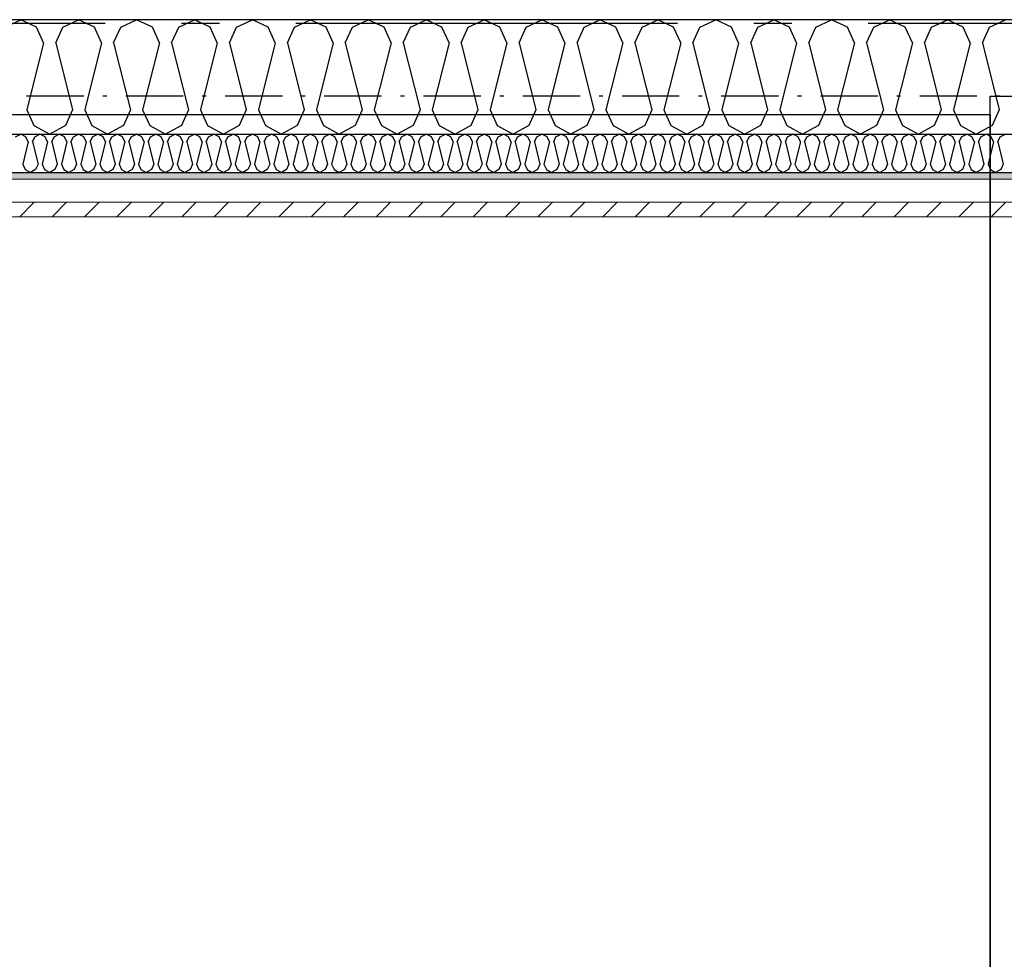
# Model space of a CAD drawing. Header units: millimetres. Extents: x -117798 to 93698, y -182207 to 252400.
# Tile 74 of 222: x -70872 to -69582, y -27042 to -25812. Entities that reach past the tile are written whole.
import ezdxf
from ezdxf.enums import TextEntityAlignment as Align

# ---------------------------------------------------------------- set-up
doc = ezdxf.new("R2010")
doc.units = ezdxf.units.MM
doc.header["$LTSCALE"] = 0.5
doc.header["$MEASUREMENT"] = 0
for name, pattern in [('Akselinje', [1500, 1000, -200, 100, -200]), ('Over snittplan', [260, 150, -50, 10, -50]), ('PLINE', [0])]:
    doc.linetypes.add(name, pattern=pattern)
for name, color, linetype in [('223- Bjelker', 7, 'Continuous'), ('232- Ikke-bærende yttervegger', 7, 'Continuous'), ('232- Ikke-bærende yttervegger (Skravur)', 7, 'Continuous'), ('235- Utvendig kledning og overflate (Skravur)(Nye konstruksjoner)', 7, 'Continuous'), ('256- Faste himlinger og overflatebehandling(Nye konstruksjoner)', 7, 'Continuous'), ('261- Primærkonstruksjon (tak)', 7, 'Continuous'), ('262- Taktekking(Nye konstruksjoner)', 7, 'Continuous'), ('82-- Modullinjer', 7, 'Continuous')]:
    doc.layers.add(name, color=color, linetype=linetype)
doc.layers.add('235- Utvendig kledning og overflate(Nye konstruksjoner)', color=7, linetype='Continuous', lineweight=0)
doc.styles.add('GENERATED_STYLE_4', font='arial.ttf')

# ---------------------------------------------------------------- blocks, each defined once
blk = doc.blocks.new('*X446')
at = {"layer": '232- Ikke-bærende yttervegger (Skravur)', "linetype": 'PLINE'}
for p, q in [((-70891.7, -25821.7), (-70871, -25811.9)), ((-70850.2, -25821.7), (-70871, -25811.9)), ((-70841, -25842.1), (-70850.2, -25821.7)), ((-70825.1, -25842.1), (-70815.8, -25821.7)), ((-70815.8, -25821.7), (-70795.1, -25811.9)), ((-70774.4, -25821.7), (-70795.1, -25811.9)), ((-70765.1, -25842.1), (-70774.4, -25821.7)), ((-70749.2, -25842.1), (-70739.9, -25821.7)), ((-70739.9, -25821.7), (-70719.2, -25811.9)), ((-70698.5, -25821.7), (-70719.2, -25811.9)), ((-70689.2, -25842.1), (-70698.5, -25821.7)), ((-70673.3, -25842.1), (-70664, -25821.7)), ((-70664, -25821.7), (-70643.3, -25811.9)), ((-70622.6, -25821.7), (-70643.3, -25811.9)), ((-70613.4, -25842.1), (-70622.6, -25821.7)), ((-70597.4, -25842.1), (-70588.2, -25821.7)), ((-70588.2, -25821.7), (-70567.4, -25811.9)), ((-70546.7, -25821.7), (-70567.4, -25811.9)), ((-70537.5, -25842.1), (-70546.7, -25821.7)), ((-70521.5, -25842.1), (-70512.3, -25821.7)), ((-70512.3, -25821.7), (-70491.6, -25811.9)), ((-70470.8, -25821.7), (-70491.6, -25811.9)), ((-70461.6, -25842.1), (-70470.8, -25821.7)), ((-70445.7, -25842.1), (-70436.4, -25821.7)), ((-70436.4, -25821.7), (-70415.7, -25811.9)), ((-70395, -25821.7), (-70415.7, -25811.9)), ((-70385.7, -25842.1), (-70395, -25821.7)), ((-70369.8, -25842.1), (-70360.5, -25821.7)), ((-70360.5, -25821.7), (-70339.8, -25811.9)), ((-70319.1, -25821.7), (-70339.8, -25811.9)), ((-70309.8, -25842.1), (-70319.1, -25821.7)), ((-70293.9, -25842.1), (-70284.7, -25821.7)), ((-70284.7, -25821.7), (-70263.9, -25811.9)), ((-70243.2, -25821.7), (-70263.9, -25811.9)), ((-70234, -25842.1), (-70243.2, -25821.7)), ((-70218, -25842.1), (-70208.8, -25821.7)), ((-70208.8, -25821.7), (-70188.1, -25811.9)), ((-70167.3, -25821.7), (-70188.1, -25811.9)), ((-70158.1, -25842.1), (-70167.3, -25821.7)), ((-70142.1, -25842.1), (-70132.9, -25821.7)), ((-70132.9, -25821.7), (-70112.2, -25811.9)), ((-70091.5, -25821.7), (-70112.2, -25811.9)), ((-70082.2, -25842.1), (-70091.5, -25821.7)), ((-70066.3, -25842.1), (-70057, -25821.7)), ((-70057, -25821.7), (-70036.3, -25811.9)), ((-70015.6, -25821.7), (-70036.3, -25811.9)), ((-70006.3, -25842.1), (-70015.6, -25821.7)), ((-69990.4, -25842.1), (-69981.1, -25821.7)), ((-69981.1, -25821.7), (-69960.4, -25811.9)), ((-69939.7, -25821.7), (-69960.4, -25811.9)), ((-69930.4, -25842.1), (-69939.7, -25821.7)), ((-69914.5, -25842.1), (-69905.3, -25821.7)), ((-69905.3, -25821.7), (-69884.5, -25811.9)), ((-69863.8, -25821.7), (-69884.5, -25811.9)), ((-69854.6, -25842.1), (-69863.8, -25821.7)), ((-69838.6, -25842.1), (-69829.4, -25821.7)), ((-69829.4, -25821.7), (-69808.7, -25811.9)), ((-69787.9, -25821.7), (-69808.7, -25811.9)), ((-69778.7, -25842.1), (-69787.9, -25821.7)), ((-69762.7, -25842.1), (-69753.5, -25821.7)), ((-69753.5, -25821.7), (-69732.8, -25811.9)), ((-69712.1, -25821.7), (-69732.8, -25811.9)), ((-69702.8, -25842.1), (-69712.1, -25821.7)), ((-69686.9, -25842.1), (-69677.6, -25821.7)), ((-69677.6, -25821.7), (-69656.9, -25811.9)), ((-69636.2, -25821.7), (-69656.9, -25811.9)), ((-69626.9, -25842.1), (-69636.2, -25821.7)), ((-69611, -25842.1), (-69601.7, -25821.7)), ((-69601.7, -25821.7), (-69581, -25811.9)), ((-70841, -25842.1), (-70863, -25930)), ((-70825.1, -25842.1), (-70803.1, -25930)), ((-70765.1, -25842.1), (-70787.1, -25930)), ((-70749.2, -25842.1), (-70727.2, -25930)), ((-70689.2, -25842.1), (-70711.2, -25930)), ((-70673.3, -25842.1), (-70651.3, -25930)), ((-70613.4, -25842.1), (-70635.4, -25930)), ((-70597.4, -25842.1), (-70575.4, -25930)), ((-70537.5, -25842.1), (-70559.5, -25930)), ((-70521.5, -25842.1), (-70499.5, -25930)), ((-70461.6, -25842.1), (-70483.6, -25930)), ((-70445.7, -25842.1), (-70423.7, -25930)), ((-70385.7, -25842.1), (-70407.7, -25930)), ((-70369.8, -25842.1), (-70347.8, -25930)), ((-70309.8, -25842.1), (-70331.8, -25930)), ((-70293.9, -25842.1), (-70271.9, -25930)), ((-70234, -25842.1), (-70256, -25930)), ((-70218, -25842.1), (-70196, -25930)), ((-70158.1, -25842.1), (-70180.1, -25930)), ((-70142.1, -25842.1), (-70120.1, -25930)), ((-70082.2, -25842.1), (-70104.2, -25930)), ((-70066.3, -25842.1), (-70044.3, -25930)), ((-70006.3, -25842.1), (-70028.3, -25930)), ((-69990.4, -25842.1), (-69968.4, -25930)), ((-69930.4, -25842.1), (-69952.4, -25930)), ((-69914.5, -25842.1), (-69892.5, -25930)), ((-69854.6, -25842.1), (-69876.6, -25930)), ((-69838.6, -25842.1), (-69816.6, -25930)), ((-69778.7, -25842.1), (-69800.7, -25930)), ((-69762.7, -25842.1), (-69740.8, -25930)), ((-69702.8, -25842.1), (-69724.8, -25930)), ((-69686.9, -25842.1), (-69664.9, -25930)), ((-69626.9, -25842.1), (-69648.9, -25930)), ((-69611, -25842.1), (-69589, -25930)), ((-70863, -25930), (-70853.7, -25950.4)), ((-70803.1, -25930), (-70812.3, -25950.4)), ((-70787.1, -25930), (-70777.9, -25950.4)), ((-70727.2, -25930), (-70736.4, -25950.4)), ((-70711.2, -25930), (-70702, -25950.4)), ((-70651.3, -25930), (-70660.5, -25950.4)), ((-70635.4, -25930), (-70626.1, -25950.4)), ((-70575.4, -25930), (-70584.7, -25950.4)), ((-70559.5, -25930), (-70550.2, -25950.4)), ((-70499.5, -25930), (-70508.8, -25950.4)), ((-70483.6, -25930), (-70474.4, -25950.4)), ((-70423.7, -25930), (-70432.9, -25950.4)), ((-70407.7, -25930), (-70398.5, -25950.4)), ((-70347.8, -25930), (-70357, -25950.4)), ((-70331.8, -25930), (-70322.6, -25950.4)), ((-70271.9, -25930), (-70281.1, -25950.4)), ((-70256, -25930), (-70246.7, -25950.4)), ((-70196, -25930), (-70205.3, -25950.4)), ((-70180.1, -25930), (-70170.8, -25950.4)), ((-70120.1, -25930), (-70129.4, -25950.4)), ((-70104.2, -25930), (-70095, -25950.4)), ((-70044.3, -25930), (-70053.5, -25950.4)), ((-70028.3, -25930), (-70019.1, -25950.4)), ((-69968.4, -25930), (-69977.6, -25950.4)), ((-69952.4, -25930), (-69943.2, -25950.4)), ((-69892.5, -25930), (-69901.8, -25950.4)), ((-69876.6, -25930), (-69867.3, -25950.4)), ((-69816.6, -25930), (-69825.9, -25950.4)), ((-69800.7, -25930), (-69791.4, -25950.4)), ((-69740.8, -25930), (-69750, -25950.4)), ((-69724.8, -25930), (-69715.6, -25950.4)), ((-69664.9, -25930), (-69674.1, -25950.4)), ((-69648.9, -25930), (-69639.7, -25950.4)), ((-69589, -25930), (-69598.2, -25950.4)), ((-70853.7, -25950.4), (-70833, -25961.9)), ((-70812.3, -25950.4), (-70833, -25961.9)), ((-70777.9, -25950.4), (-70757.1, -25961.9)), ((-70736.4, -25950.4), (-70757.1, -25961.9)), ((-70702, -25950.4), (-70681.3, -25961.9)), ((-70660.5, -25950.4), (-70681.3, -25961.9)), ((-70626.1, -25950.4), (-70605.4, -25961.9)), ((-70584.7, -25950.4), (-70605.4, -25961.9)), ((-70550.2, -25950.4), (-70529.5, -25961.9)), ((-70508.8, -25950.4), (-70529.5, -25961.9)), ((-70474.4, -25950.4), (-70453.6, -25961.9)), ((-70432.9, -25950.4), (-70453.6, -25961.9)), ((-70398.5, -25950.4), (-70377.8, -25961.9)), ((-70357, -25950.4), (-70377.8, -25961.9)), ((-70322.6, -25950.4), (-70301.9, -25961.9)), ((-70281.1, -25950.4), (-70301.9, -25961.9)), ((-70246.7, -25950.4), (-70226, -25961.9)), ((-70205.3, -25950.4), (-70226, -25961.9)), ((-70170.8, -25950.4), (-70150.1, -25961.9)), ((-70129.4, -25950.4), (-70150.1, -25961.9)), ((-70095, -25950.4), (-70074.2, -25961.9)), ((-70053.5, -25950.4), (-70074.2, -25961.9)), ((-70019.1, -25950.4), (-69998.4, -25961.9)), ((-69977.6, -25950.4), (-69998.4, -25961.9)), ((-69943.2, -25950.4), (-69922.5, -25961.9)), ((-69901.8, -25950.4), (-69922.5, -25961.9)), ((-69867.3, -25950.4), (-69846.6, -25961.9)), ((-69825.9, -25950.4), (-69846.6, -25961.9)), ((-69791.4, -25950.4), (-69770.7, -25961.9)), ((-69750, -25950.4), (-69770.7, -25961.9)), ((-69715.6, -25950.4), (-69694.8, -25961.9)), ((-69674.1, -25950.4), (-69694.8, -25961.9)), ((-69639.7, -25950.4), (-69619, -25961.9)), ((-69598.2, -25950.4), (-69619, -25961.9))]:
    blk.add_line(p, q, dxfattribs=at)
blk = doc.blocks.new('*X450')
at = {"layer": '235- Utvendig kledning og overflate (Skravur)(Nye konstruksjoner)', "linetype": 'PLINE'}
for p, q in [((-70877.9, -25965.2), (-70871, -25961.9)), ((-70864.1, -25965.2), (-70871, -25961.9)), ((-70861, -25972), (-70864.1, -25965.2)), ((-70855.7, -25972), (-70852.6, -25965.2)), ((-70852.6, -25965.2), (-70845.7, -25961.9)), ((-70838.8, -25965.2), (-70845.7, -25961.9)), ((-70835.7, -25972), (-70838.8, -25965.2)), ((-70830.4, -25972), (-70827.3, -25965.2)), ((-70827.3, -25965.2), (-70820.4, -25961.9)), ((-70813.5, -25965.2), (-70820.4, -25961.9)), ((-70810.4, -25972), (-70813.5, -25965.2)), ((-70805.1, -25972), (-70802, -25965.2)), ((-70802, -25965.2), (-70795.1, -25961.9)), ((-70788.2, -25965.2), (-70795.1, -25961.9)), ((-70785.1, -25972), (-70788.2, -25965.2)), ((-70779.8, -25972), (-70776.7, -25965.2)), ((-70776.7, -25965.2), (-70769.8, -25961.9)), ((-70762.9, -25965.2), (-70769.8, -25961.9)), ((-70759.8, -25972), (-70762.9, -25965.2)), ((-70754.5, -25972), (-70751.4, -25965.2)), ((-70751.4, -25965.2), (-70744.5, -25961.9)), ((-70737.6, -25965.2), (-70744.5, -25961.9)), ((-70734.5, -25972), (-70737.6, -25965.2)), ((-70729.2, -25972), (-70726.1, -25965.2)), ((-70726.1, -25965.2), (-70719.2, -25961.9)), ((-70712.3, -25965.2), (-70719.2, -25961.9)), ((-70709.2, -25972), (-70712.3, -25965.2)), ((-70703.9, -25972), (-70700.8, -25965.2)), ((-70700.8, -25965.2), (-70693.9, -25961.9)), ((-70687, -25965.2), (-70693.9, -25961.9)), ((-70683.9, -25972), (-70687, -25965.2)), ((-70678.6, -25972), (-70675.5, -25965.2)), ((-70675.5, -25965.2), (-70668.6, -25961.9)), ((-70661.7, -25965.2), (-70668.6, -25961.9)), ((-70658.6, -25972), (-70661.7, -25965.2)), ((-70653.3, -25972), (-70650.2, -25965.2)), ((-70650.2, -25965.2), (-70643.3, -25961.9)), ((-70636.4, -25965.2), (-70643.3, -25961.9)), ((-70633.3, -25972), (-70636.4, -25965.2)), ((-70628, -25972), (-70624.9, -25965.2)), ((-70624.9, -25965.2), (-70618, -25961.9)), ((-70611.1, -25965.2), (-70618, -25961.9)), ((-70608, -25972), (-70611.1, -25965.2)), ((-70602.7, -25972), (-70599.6, -25965.2)), ((-70599.6, -25965.2), (-70592.7, -25961.9)), ((-70585.8, -25965.2), (-70592.7, -25961.9)), ((-70582.8, -25972), (-70585.8, -25965.2)), ((-70577.4, -25972), (-70574.4, -25965.2)), ((-70574.4, -25965.2), (-70567.4, -25961.9)), ((-70560.5, -25965.2), (-70567.4, -25961.9)), ((-70557.5, -25972), (-70560.5, -25965.2)), ((-70552.1, -25972), (-70549.1, -25965.2)), ((-70549.1, -25965.2), (-70542.2, -25961.9)), ((-70535.2, -25965.2), (-70542.2, -25961.9)), ((-70532.2, -25972), (-70535.2, -25965.2)), ((-70526.9, -25972), (-70523.8, -25965.2)), ((-70523.8, -25965.2), (-70516.9, -25961.9)), ((-70510, -25965.2), (-70516.9, -25961.9)), ((-70506.9, -25972), (-70510, -25965.2)), ((-70501.6, -25972), (-70498.5, -25965.2)), ((-70498.5, -25965.2), (-70491.6, -25961.9)), ((-70484.7, -25965.2), (-70491.6, -25961.9)), ((-70481.6, -25972), (-70484.7, -25965.2)), ((-70476.3, -25972), (-70473.2, -25965.2)), ((-70473.2, -25965.2), (-70466.3, -25961.9)), ((-70459.4, -25965.2), (-70466.3, -25961.9)), ((-70456.3, -25972), (-70459.4, -25965.2)), ((-70451, -25972), (-70447.9, -25965.2)), ((-70447.9, -25965.2), (-70441, -25961.9)), ((-70434.1, -25965.2), (-70441, -25961.9)), ((-70431, -25972), (-70434.1, -25965.2)), ((-70425.7, -25972), (-70422.6, -25965.2)), ((-70422.6, -25965.2), (-70415.7, -25961.9)), ((-70408.8, -25965.2), (-70415.7, -25961.9)), ((-70405.7, -25972), (-70408.8, -25965.2)), ((-70400.4, -25972), (-70397.3, -25965.2)), ((-70397.3, -25965.2), (-70390.4, -25961.9)), ((-70383.5, -25965.2), (-70390.4, -25961.9)), ((-70380.4, -25972), (-70383.5, -25965.2)), ((-70375.1, -25972), (-70372, -25965.2)), ((-70372, -25965.2), (-70365.1, -25961.9)), ((-70358.2, -25965.2), (-70365.1, -25961.9)), ((-70355.1, -25972), (-70358.2, -25965.2)), ((-70349.8, -25972), (-70346.7, -25965.2)), ((-70346.7, -25965.2), (-70339.8, -25961.9)), ((-70332.9, -25965.2), (-70339.8, -25961.9)), ((-70329.8, -25972), (-70332.9, -25965.2)), ((-70324.5, -25972), (-70321.4, -25965.2)), ((-70321.4, -25965.2), (-70314.5, -25961.9)), ((-70307.6, -25965.2), (-70314.5, -25961.9)), ((-70304.5, -25972), (-70307.6, -25965.2)), ((-70299.2, -25972), (-70296.1, -25965.2)), ((-70296.1, -25965.2), (-70289.2, -25961.9)), ((-70282.3, -25965.2), (-70289.2, -25961.9)), ((-70279.2, -25972), (-70282.3, -25965.2)), ((-70273.9, -25972), (-70270.8, -25965.2)), ((-70270.8, -25965.2), (-70263.9, -25961.9)), ((-70257, -25965.2), (-70263.9, -25961.9)), ((-70253.9, -25972), (-70257, -25965.2)), ((-70248.6, -25972), (-70245.5, -25965.2)), ((-70245.5, -25965.2), (-70238.6, -25961.9)), ((-70231.7, -25965.2), (-70238.6, -25961.9)), ((-70228.6, -25972), (-70231.7, -25965.2)), ((-70223.3, -25972), (-70220.3, -25965.2)), ((-70220.3, -25965.2), (-70213.3, -25961.9)), ((-70206.4, -25965.2), (-70213.3, -25961.9)), ((-70203.4, -25972), (-70206.4, -25965.2)), ((-70198, -25972), (-70195, -25965.2)), ((-70195, -25965.2), (-70188.1, -25961.9)), ((-70181.1, -25965.2), (-70188.1, -25961.9)), ((-70178.1, -25972), (-70181.1, -25965.2)), ((-70172.7, -25972), (-70169.7, -25965.2)), ((-70169.7, -25965.2), (-70162.8, -25961.9)), ((-70155.9, -25965.2), (-70162.8, -25961.9)), ((-70152.8, -25972), (-70155.9, -25965.2)), ((-70147.5, -25972), (-70144.4, -25965.2)), ((-70144.4, -25965.2), (-70137.5, -25961.9)), ((-70130.6, -25965.2), (-70137.5, -25961.9)), ((-70127.5, -25972), (-70130.6, -25965.2)), ((-70122.2, -25972), (-70119.1, -25965.2)), ((-70119.1, -25965.2), (-70112.2, -25961.9)), ((-70105.3, -25965.2), (-70112.2, -25961.9)), ((-70102.2, -25972), (-70105.3, -25965.2)), ((-70096.9, -25972), (-70093.8, -25965.2)), ((-70093.8, -25965.2), (-70086.9, -25961.9)), ((-70080, -25965.2), (-70086.9, -25961.9)), ((-70076.9, -25972), (-70080, -25965.2)), ((-70071.6, -25972), (-70068.5, -25965.2)), ((-70068.5, -25965.2), (-70061.6, -25961.9)), ((-70054.7, -25965.2), (-70061.6, -25961.9)), ((-70051.6, -25972), (-70054.7, -25965.2)), ((-70046.3, -25972), (-70043.2, -25965.2)), ((-70043.2, -25965.2), (-70036.3, -25961.9)), ((-70029.4, -25965.2), (-70036.3, -25961.9)), ((-70026.3, -25972), (-70029.4, -25965.2)), ((-70021, -25972), (-70017.9, -25965.2)), ((-70017.9, -25965.2), (-70011, -25961.9)), ((-70004.1, -25965.2), (-70011, -25961.9)), ((-70001, -25972), (-70004.1, -25965.2)), ((-69995.7, -25972), (-69992.6, -25965.2)), ((-69992.6, -25965.2), (-69985.7, -25961.9)), ((-69978.8, -25965.2), (-69985.7, -25961.9)), ((-69975.7, -25972), (-69978.8, -25965.2)), ((-69970.4, -25972), (-69967.3, -25965.2)), ((-69967.3, -25965.2), (-69960.4, -25961.9)), ((-69953.5, -25965.2), (-69960.4, -25961.9)), ((-69950.4, -25972), (-69953.5, -25965.2)), ((-69945.1, -25972), (-69942, -25965.2)), ((-69942, -25965.2), (-69935.1, -25961.9)), ((-69928.2, -25965.2), (-69935.1, -25961.9)), ((-69925.1, -25972), (-69928.2, -25965.2)), ((-69919.8, -25972), (-69916.7, -25965.2)), ((-69916.7, -25965.2), (-69909.8, -25961.9)), ((-69902.9, -25965.2), (-69909.8, -25961.9)), ((-69899.8, -25972), (-69902.9, -25965.2)), ((-69894.5, -25972), (-69891.4, -25965.2)), ((-69891.4, -25965.2), (-69884.5, -25961.9)), ((-69877.6, -25965.2), (-69884.5, -25961.9)), ((-69874.5, -25972), (-69877.6, -25965.2)), ((-69869.2, -25972), (-69866.2, -25965.2)), ((-69866.2, -25965.2), (-69859.2, -25961.9)), ((-69852.3, -25965.2), (-69859.2, -25961.9)), ((-69849.3, -25972), (-69852.3, -25965.2)), ((-69843.9, -25972), (-69840.9, -25965.2)), ((-69840.9, -25965.2), (-69834, -25961.9)), ((-69827, -25965.2), (-69834, -25961.9)), ((-69824, -25972), (-69827, -25965.2)), ((-69818.6, -25972), (-69815.6, -25965.2)), ((-69815.6, -25965.2), (-69808.7, -25961.9)), ((-69801.8, -25965.2), (-69808.7, -25961.9)), ((-69798.7, -25972), (-69801.8, -25965.2)), ((-69793.4, -25972), (-69790.3, -25965.2)), ((-69790.3, -25965.2), (-69783.4, -25961.9)), ((-69776.5, -25965.2), (-69783.4, -25961.9)), ((-69773.4, -25972), (-69776.5, -25965.2)), ((-69768.1, -25972), (-69765, -25965.2)), ((-69765, -25965.2), (-69758.1, -25961.9)), ((-69751.2, -25965.2), (-69758.1, -25961.9)), ((-69748.1, -25972), (-69751.2, -25965.2)), ((-69742.8, -25972), (-69739.7, -25965.2)), ((-69739.7, -25965.2), (-69732.8, -25961.9)), ((-69725.9, -25965.2), (-69732.8, -25961.9)), ((-69722.8, -25972), (-69725.9, -25965.2)), ((-69717.5, -25972), (-69714.4, -25965.2)), ((-69714.4, -25965.2), (-69707.5, -25961.9)), ((-69700.6, -25965.2), (-69707.5, -25961.9)), ((-69697.5, -25972), (-69700.6, -25965.2)), ((-69692.2, -25972), (-69689.1, -25965.2)), ((-69689.1, -25965.2), (-69682.2, -25961.9)), ((-69675.3, -25965.2), (-69682.2, -25961.9)), ((-69672.2, -25972), (-69675.3, -25965.2)), ((-69666.9, -25972), (-69663.8, -25965.2)), ((-69663.8, -25965.2), (-69656.9, -25961.9)), ((-69650, -25965.2), (-69656.9, -25961.9)), ((-69646.9, -25972), (-69650, -25965.2)), ((-69641.6, -25972), (-69638.5, -25965.2)), ((-69638.5, -25965.2), (-69631.6, -25961.9)), ((-69624.7, -25965.2), (-69631.6, -25961.9)), ((-69621.6, -25972), (-69624.7, -25965.2)), ((-69616.3, -25972), (-69613.2, -25965.2)), ((-69613.2, -25965.2), (-69606.3, -25961.9)), ((-69599.4, -25965.2), (-69606.3, -25961.9)), ((-69596.3, -25972), (-69599.4, -25965.2)), ((-69591, -25972), (-69587.9, -25965.2)), ((-69587.9, -25965.2), (-69581, -25961.9)), ((-70861, -25972), (-70868.3, -26001.3)), ((-70855.7, -25972), (-70848.3, -26001.3)), ((-70835.7, -25972), (-70843, -26001.3)), ((-70830.4, -25972), (-70823, -26001.3)), ((-70810.4, -25972), (-70817.7, -26001.3)), ((-70805.1, -25972), (-70797.7, -26001.3)), ((-70785.1, -25972), (-70792.4, -26001.3)), ((-70779.8, -25972), (-70772.4, -26001.3)), ((-70759.8, -25972), (-70767.1, -26001.3)), ((-70754.5, -25972), (-70747.2, -26001.3)), ((-70734.5, -25972), (-70741.8, -26001.3)), ((-70729.2, -25972), (-70721.9, -26001.3)), ((-70709.2, -25972), (-70716.5, -26001.3)), ((-70703.9, -25972), (-70696.6, -26001.3)), ((-70683.9, -25972), (-70691.3, -26001.3)), ((-70678.6, -25972), (-70671.3, -26001.3)), ((-70658.6, -25972), (-70666, -26001.3)), ((-70653.3, -25972), (-70646, -26001.3)), ((-70633.3, -25972), (-70640.7, -26001.3)), ((-70628, -25972), (-70620.7, -26001.3)), ((-70608, -25972), (-70615.4, -26001.3)), ((-70602.7, -25972), (-70595.4, -26001.3)), ((-70582.8, -25972), (-70590.1, -26001.3)), ((-70577.4, -25972), (-70570.1, -26001.3)), ((-70557.5, -25972), (-70564.8, -26001.3)), ((-70552.1, -25972), (-70544.8, -26001.3)), ((-70532.2, -25972), (-70539.5, -26001.3)), ((-70526.9, -25972), (-70519.5, -26001.3)), ((-70506.9, -25972), (-70514.2, -26001.3)), ((-70501.6, -25972), (-70494.2, -26001.3)), ((-70481.6, -25972), (-70488.9, -26001.3)), ((-70476.3, -25972), (-70468.9, -26001.3)), ((-70456.3, -25972), (-70463.6, -26001.3)), ((-70451, -25972), (-70443.6, -26001.3)), ((-70431, -25972), (-70438.3, -26001.3)), ((-70425.7, -25972), (-70418.3, -26001.3)), ((-70405.7, -25972), (-70413, -26001.3)), ((-70400.4, -25972), (-70393.1, -26001.3)), ((-70380.4, -25972), (-70387.7, -26001.3)), ((-70375.1, -25972), (-70367.8, -26001.3)), ((-70355.1, -25972), (-70362.4, -26001.3)), ((-70349.8, -25972), (-70342.5, -26001.3)), ((-70329.8, -25972), (-70337.2, -26001.3)), ((-70324.5, -25972), (-70317.2, -26001.3)), ((-70304.5, -25972), (-70311.9, -26001.3)), ((-70299.2, -25972), (-70291.9, -26001.3)), ((-70279.2, -25972), (-70286.6, -26001.3)), ((-70273.9, -25972), (-70266.6, -26001.3)), ((-70253.9, -25972), (-70261.3, -26001.3)), ((-70248.6, -25972), (-70241.3, -26001.3)), ((-70228.6, -25972), (-70236, -26001.3)), ((-70223.3, -25972), (-70216, -26001.3)), ((-70203.4, -25972), (-70210.7, -26001.3)), ((-70198, -25972), (-70190.7, -26001.3)), ((-70178.1, -25972), (-70185.4, -26001.3)), ((-70172.7, -25972), (-70165.4, -26001.3)), ((-70152.8, -25972), (-70160.1, -26001.3)), ((-70147.5, -25972), (-70140.1, -26001.3)), ((-70127.5, -25972), (-70134.8, -26001.3)), ((-70122.2, -25972), (-70114.8, -26001.3)), ((-70102.2, -25972), (-70109.5, -26001.3)), ((-70096.9, -25972), (-70089.5, -26001.3)), ((-70076.9, -25972), (-70084.2, -26001.3)), ((-70071.6, -25972), (-70064.2, -26001.3)), ((-70051.6, -25972), (-70058.9, -26001.3)), ((-70046.3, -25972), (-70039, -26001.3)), ((-70026.3, -25972), (-70033.6, -26001.3)), ((-70021, -25972), (-70013.7, -26001.3)), ((-70001, -25972), (-70008.3, -26001.3)), ((-69995.7, -25972), (-69988.4, -26001.3)), ((-69975.7, -25972), (-69983.1, -26001.3)), ((-69970.4, -25972), (-69963.1, -26001.3)), ((-69950.4, -25972), (-69957.8, -26001.3)), ((-69945.1, -25972), (-69937.8, -26001.3)), ((-69925.1, -25972), (-69932.5, -26001.3)), ((-69919.8, -25972), (-69912.5, -26001.3)), ((-69899.8, -25972), (-69907.2, -26001.3)), ((-69894.5, -25972), (-69887.2, -26001.3)), ((-69874.5, -25972), (-69881.9, -26001.3)), ((-69869.2, -25972), (-69861.9, -26001.3)), ((-69849.3, -25972), (-69856.6, -26001.3)), ((-69843.9, -25972), (-69836.6, -26001.3)), ((-69824, -25972), (-69831.3, -26001.3)), ((-69818.6, -25972), (-69811.3, -26001.3)), ((-69798.7, -25972), (-69806, -26001.3)), ((-69793.4, -25972), (-69786, -26001.3)), ((-69773.4, -25972), (-69780.7, -26001.3)), ((-69768.1, -25972), (-69760.7, -26001.3)), ((-69748.1, -25972), (-69755.4, -26001.3)), ((-69742.8, -25972), (-69735.4, -26001.3)), ((-69722.8, -25972), (-69730.1, -26001.3)), ((-69717.5, -25972), (-69710.1, -26001.3)), ((-69697.5, -25972), (-69704.8, -26001.3)), ((-69692.2, -25972), (-69684.9, -26001.3)), ((-69672.2, -25972), (-69679.5, -26001.3)), ((-69666.9, -25972), (-69659.6, -26001.3)), ((-69646.9, -25972), (-69654.2, -26001.3)), ((-69641.6, -25972), (-69634.3, -26001.3)), ((-69621.6, -25972), (-69629, -26001.3)), ((-69616.3, -25972), (-69609, -26001.3)), ((-69596.3, -25972), (-69603.7, -26001.3)), ((-69591, -25972), (-69583.7, -26001.3)), ((-70868.3, -26001.3), (-70865.2, -26008.1)), ((-70848.3, -26001.3), (-70851.4, -26008.1)), ((-70843, -26001.3), (-70839.9, -26008.1)), ((-70823, -26001.3), (-70826.1, -26008.1)), ((-70817.7, -26001.3), (-70814.6, -26008.1)), ((-70797.7, -26001.3), (-70800.8, -26008.1)), ((-70792.4, -26001.3), (-70789.3, -26008.1)), ((-70772.4, -26001.3), (-70775.5, -26008.1)), ((-70767.1, -26001.3), (-70764.1, -26008.1)), ((-70747.2, -26001.3), (-70750.2, -26008.1)), ((-70741.8, -26001.3), (-70738.8, -26008.1)), ((-70721.9, -26001.3), (-70724.9, -26008.1)), ((-70716.5, -26001.3), (-70713.5, -26008.1)), ((-70696.6, -26001.3), (-70699.7, -26008.1)), ((-70691.3, -26001.3), (-70688.2, -26008.1)), ((-70671.3, -26001.3), (-70674.4, -26008.1)), ((-70666, -26001.3), (-70662.9, -26008.1)), ((-70646, -26001.3), (-70649.1, -26008.1)), ((-70640.7, -26001.3), (-70637.6, -26008.1)), ((-70620.7, -26001.3), (-70623.8, -26008.1)), ((-70615.4, -26001.3), (-70612.3, -26008.1)), ((-70595.4, -26001.3), (-70598.5, -26008.1)), ((-70590.1, -26001.3), (-70587, -26008.1)), ((-70570.1, -26001.3), (-70573.2, -26008.1)), ((-70564.8, -26001.3), (-70561.7, -26008.1)), ((-70544.8, -26001.3), (-70547.9, -26008.1)), ((-70539.5, -26001.3), (-70536.4, -26008.1)), ((-70519.5, -26001.3), (-70522.6, -26008.1)), ((-70514.2, -26001.3), (-70511.1, -26008.1)), ((-70494.2, -26001.3), (-70497.3, -26008.1)), ((-70488.9, -26001.3), (-70485.8, -26008.1)), ((-70468.9, -26001.3), (-70472, -26008.1)), ((-70463.6, -26001.3), (-70460.5, -26008.1)), ((-70443.6, -26001.3), (-70446.7, -26008.1)), ((-70438.3, -26001.3), (-70435.2, -26008.1)), ((-70418.3, -26001.3), (-70421.4, -26008.1)), ((-70413, -26001.3), (-70410, -26008.1)), ((-70393.1, -26001.3), (-70396.1, -26008.1)), ((-70387.7, -26001.3), (-70384.7, -26008.1)), ((-70367.8, -26001.3), (-70370.8, -26008.1)), ((-70362.4, -26001.3), (-70359.4, -26008.1)), ((-70342.5, -26001.3), (-70345.6, -26008.1)), ((-70337.2, -26001.3), (-70334.1, -26008.1)), ((-70317.2, -26001.3), (-70320.3, -26008.1)), ((-70311.9, -26001.3), (-70308.8, -26008.1)), ((-70291.9, -26001.3), (-70295, -26008.1)), ((-70286.6, -26001.3), (-70283.5, -26008.1)), ((-70266.6, -26001.3), (-70269.7, -26008.1)), ((-70261.3, -26001.3), (-70258.2, -26008.1)), ((-70241.3, -26001.3), (-70244.4, -26008.1)), ((-70236, -26001.3), (-70232.9, -26008.1)), ((-70216, -26001.3), (-70219.1, -26008.1)), ((-70210.7, -26001.3), (-70207.6, -26008.1)), ((-70190.7, -26001.3), (-70193.8, -26008.1)), ((-70185.4, -26001.3), (-70182.3, -26008.1)), ((-70165.4, -26001.3), (-70168.5, -26008.1)), ((-70160.1, -26001.3), (-70157, -26008.1)), ((-70140.1, -26001.3), (-70143.2, -26008.1)), ((-70134.8, -26001.3), (-70131.7, -26008.1)), ((-70114.8, -26001.3), (-70117.9, -26008.1)), ((-70109.5, -26001.3), (-70106.4, -26008.1)), ((-70089.5, -26001.3), (-70092.6, -26008.1)), ((-70084.2, -26001.3), (-70081.1, -26008.1)), ((-70064.2, -26001.3), (-70067.3, -26008.1)), ((-70058.9, -26001.3), (-70055.8, -26008.1)), ((-70039, -26001.3), (-70042, -26008.1)), ((-70033.6, -26001.3), (-70030.6, -26008.1)), ((-70013.7, -26001.3), (-70016.7, -26008.1)), ((-70008.3, -26001.3), (-70005.3, -26008.1)), ((-69988.4, -26001.3), (-69991.4, -26008.1)), ((-69983.1, -26001.3), (-69980, -26008.1)), ((-69963.1, -26001.3), (-69966.2, -26008.1)), ((-69957.8, -26001.3), (-69954.7, -26008.1)), ((-69937.8, -26001.3), (-69940.9, -26008.1)), ((-69932.5, -26001.3), (-69929.4, -26008.1)), ((-69912.5, -26001.3), (-69915.6, -26008.1)), ((-69907.2, -26001.3), (-69904.1, -26008.1)), ((-69887.2, -26001.3), (-69890.3, -26008.1)), ((-69881.9, -26001.3), (-69878.8, -26008.1)), ((-69861.9, -26001.3), (-69865, -26008.1)), ((-69856.6, -26001.3), (-69853.5, -26008.1)), ((-69836.6, -26001.3), (-69839.7, -26008.1)), ((-69831.3, -26001.3), (-69828.2, -26008.1)), ((-69811.3, -26001.3), (-69814.4, -26008.1)), ((-69806, -26001.3), (-69802.9, -26008.1)), ((-69786, -26001.3), (-69789.1, -26008.1)), ((-69780.7, -26001.3), (-69777.6, -26008.1)), ((-69760.7, -26001.3), (-69763.8, -26008.1)), ((-69755.4, -26001.3), (-69752.3, -26008.1)), ((-69735.4, -26001.3), (-69738.5, -26008.1)), ((-69730.1, -26001.3), (-69727, -26008.1)), ((-69710.1, -26001.3), (-69713.2, -26008.1)), ((-69704.8, -26001.3), (-69701.7, -26008.1)), ((-69684.9, -26001.3), (-69687.9, -26008.1)), ((-69679.5, -26001.3), (-69676.5, -26008.1)), ((-69659.6, -26001.3), (-69662.6, -26008.1)), ((-69654.2, -26001.3), (-69651.2, -26008.1)), ((-69634.3, -26001.3), (-69637.3, -26008.1)), ((-69629, -26001.3), (-69625.9, -26008.1)), ((-69609, -26001.3), (-69612.1, -26008.1)), ((-69603.7, -26001.3), (-69600.6, -26008.1)), ((-69583.7, -26001.3), (-69586.8, -26008.1)), ((-70865.2, -26008.1), (-70858.3, -26011.9)), ((-70851.4, -26008.1), (-70858.3, -26011.9)), ((-70839.9, -26008.1), (-70833, -26011.9)), ((-70826.1, -26008.1), (-70833, -26011.9)), ((-70814.6, -26008.1), (-70807.7, -26011.9)), ((-70800.8, -26008.1), (-70807.7, -26011.9)), ((-70789.3, -26008.1), (-70782.4, -26011.9)), ((-70775.5, -26008.1), (-70782.4, -26011.9)), ((-70764.1, -26008.1), (-70757.1, -26011.9)), ((-70750.2, -26008.1), (-70757.1, -26011.9)), ((-70738.8, -26008.1), (-70731.9, -26011.9)), ((-70724.9, -26008.1), (-70731.9, -26011.9)), ((-70713.5, -26008.1), (-70706.6, -26011.9)), ((-70699.7, -26008.1), (-70706.6, -26011.9)), ((-70688.2, -26008.1), (-70681.3, -26011.9)), ((-70674.4, -26008.1), (-70681.3, -26011.9)), ((-70662.9, -26008.1), (-70656, -26011.9)), ((-70649.1, -26008.1), (-70656, -26011.9)), ((-70637.6, -26008.1), (-70630.7, -26011.9)), ((-70623.8, -26008.1), (-70630.7, -26011.9)), ((-70612.3, -26008.1), (-70605.4, -26011.9)), ((-70598.5, -26008.1), (-70605.4, -26011.9)), ((-70587, -26008.1), (-70580.1, -26011.9)), ((-70573.2, -26008.1), (-70580.1, -26011.9)), ((-70561.7, -26008.1), (-70554.8, -26011.9)), ((-70547.9, -26008.1), (-70554.8, -26011.9)), ((-70536.4, -26008.1), (-70529.5, -26011.9)), ((-70522.6, -26008.1), (-70529.5, -26011.9)), ((-70511.1, -26008.1), (-70504.2, -26011.9)), ((-70497.3, -26008.1), (-70504.2, -26011.9)), ((-70485.8, -26008.1), (-70478.9, -26011.9)), ((-70472, -26008.1), (-70478.9, -26011.9)), ((-70460.5, -26008.1), (-70453.6, -26011.9)), ((-70446.7, -26008.1), (-70453.6, -26011.9)), ((-70435.2, -26008.1), (-70428.3, -26011.9)), ((-70421.4, -26008.1), (-70428.3, -26011.9)), ((-70410, -26008.1), (-70403, -26011.9)), ((-70396.1, -26008.1), (-70403, -26011.9)), ((-70384.7, -26008.1), (-70377.8, -26011.9)), ((-70370.8, -26008.1), (-70377.8, -26011.9)), ((-70359.4, -26008.1), (-70352.5, -26011.9)), ((-70345.6, -26008.1), (-70352.5, -26011.9)), ((-70334.1, -26008.1), (-70327.2, -26011.9)), ((-70320.3, -26008.1), (-70327.2, -26011.9)), ((-70308.8, -26008.1), (-70301.9, -26011.9)), ((-70295, -26008.1), (-70301.9, -26011.9)), ((-70283.5, -26008.1), (-70276.6, -26011.9)), ((-70269.7, -26008.1), (-70276.6, -26011.9)), ((-70258.2, -26008.1), (-70251.3, -26011.9)), ((-70244.4, -26008.1), (-70251.3, -26011.9)), ((-70232.9, -26008.1), (-70226, -26011.9)), ((-70219.1, -26008.1), (-70226, -26011.9)), ((-70207.6, -26008.1), (-70200.7, -26011.9)), ((-70193.8, -26008.1), (-70200.7, -26011.9)), ((-70182.3, -26008.1), (-70175.4, -26011.9)), ((-70168.5, -26008.1), (-70175.4, -26011.9)), ((-70157, -26008.1), (-70150.1, -26011.9)), ((-70143.2, -26008.1), (-70150.1, -26011.9)), ((-70131.7, -26008.1), (-70124.8, -26011.9)), ((-70117.9, -26008.1), (-70124.8, -26011.9)), ((-70106.4, -26008.1), (-70099.5, -26011.9)), ((-70092.6, -26008.1), (-70099.5, -26011.9)), ((-70081.1, -26008.1), (-70074.2, -26011.9)), ((-70067.3, -26008.1), (-70074.2, -26011.9)), ((-70055.8, -26008.1), (-70048.9, -26011.9)), ((-70042, -26008.1), (-70048.9, -26011.9)), ((-70030.6, -26008.1), (-70023.6, -26011.9)), ((-70016.7, -26008.1), (-70023.6, -26011.9)), ((-70005.3, -26008.1), (-69998.4, -26011.9)), ((-69991.4, -26008.1), (-69998.4, -26011.9)), ((-69980, -26008.1), (-69973.1, -26011.9)), ((-69966.2, -26008.1), (-69973.1, -26011.9)), ((-69954.7, -26008.1), (-69947.8, -26011.9)), ((-69940.9, -26008.1), (-69947.8, -26011.9)), ((-69929.4, -26008.1), (-69922.5, -26011.9)), ((-69915.6, -26008.1), (-69922.5, -26011.9)), ((-69904.1, -26008.1), (-69897.2, -26011.9)), ((-69890.3, -26008.1), (-69897.2, -26011.9)), ((-69878.8, -26008.1), (-69871.9, -26011.9)), ((-69865, -26008.1), (-69871.9, -26011.9)), ((-69853.5, -26008.1), (-69846.6, -26011.9)), ((-69839.7, -26008.1), (-69846.6, -26011.9)), ((-69828.2, -26008.1), (-69821.3, -26011.9)), ((-69814.4, -26008.1), (-69821.3, -26011.9)), ((-69802.9, -26008.1), (-69796, -26011.9)), ((-69789.1, -26008.1), (-69796, -26011.9)), ((-69777.6, -26008.1), (-69770.7, -26011.9)), ((-69763.8, -26008.1), (-69770.7, -26011.9)), ((-69752.3, -26008.1), (-69745.4, -26011.9)), ((-69738.5, -26008.1), (-69745.4, -26011.9)), ((-69727, -26008.1), (-69720.1, -26011.9)), ((-69713.2, -26008.1), (-69720.1, -26011.9)), ((-69701.7, -26008.1), (-69694.8, -26011.9)), ((-69687.9, -26008.1), (-69694.8, -26011.9)), ((-69676.5, -26008.1), (-69669.5, -26011.9)), ((-69662.6, -26008.1), (-69669.5, -26011.9)), ((-69651.2, -26008.1), (-69644.3, -26011.9)), ((-69637.3, -26008.1), (-69644.3, -26011.9)), ((-69625.9, -26008.1), (-69619, -26011.9)), ((-69612.1, -26008.1), (-69619, -26011.9)), ((-69600.6, -26008.1), (-69593.7, -26011.9)), ((-69586.8, -26008.1), (-69593.7, -26011.9))]:
    blk.add_line(p, q, dxfattribs=at)
blk = doc.blocks.new('Standard grid marker[203]', base_point=(20939.5, -25816.9))
at = {"layer": '82-- Modullinjer', "linetype": 'Akselinje'}
blk.add_line((20739.5, -25816.9), (-81321.3, -25816.9), dxfattribs=at)
at = {"layer": '82-- Modullinjer', "style": 'GENERATED_STYLE_4'}
for tag, p in [('AC_MarkerText_1_1', (-81898.8, -25856.9)), ('AC_MarkerText_1_0', (21062, -25856.9))]:
    blk.add_attdef(tag, text='', height=175, rotation=90, dxfattribs=at).set_placement(p, align=Align.TOP_CENTER)

msp = doc.modelspace()

# ---------------------------------------------------------------- hatches: boundary and pattern name
at = {"layer": '235- Utvendig kledning og overflate (Skravur)(Nye konstruksjoner)', "linetype": 'Continuous'}
h = msp.add_hatch(dxfattribs=at)
h.set_pattern_fill('Prikker_tett', color=256, style=0, pattern_type=2)
h.set_pattern_definition([(0, (0, 0), (0, 43.30127), [0, -25]), (0, (12.5, 21.65), (0, 43.30127), [0, -25])])
h.paths.add_polyline_path([(-77418.2, -26020.9), (-68871.2, -26020.9), (-68863.9, -26011.9), (-77418.2, -26011.9)])
h = msp.add_hatch(dxfattribs=at)
h.set_pattern_fill('Skrålinjer_1', color=256, style=0, pattern_type=2)
h.set_pattern_definition([(45, (0, 0), (-21.213203, 21.213203), [])])
h.paths.add_polyline_path([(-77418.2, -26069.9), (-68911.2, -26069.9), (-68895.7, -26050.9), (-77418.2, -26050.9)])

# ---------------------------------------------------------------- linework, layer by layer
at = {"layer": '223- Bjelker', "linetype": 'Over snittplan'}
msp.add_line((-64288.2, -25911.9), (-77768.2, -25911.9), dxfattribs=at)
at = {"layer": '232- Ikke-bærende yttervegger', "linetype": 'PLINE', "flags": 128}
for points in [[(-68773.2, -25811.9), (-77768.2, -25811.9)], [(-77768.2, -25961.9), (-68573.2, -25961.9)]]:
    msp.add_lwpolyline(points, dxfattribs=at)
at = {"layer": '235- Utvendig kledning og overflate(Nye konstruksjoner)', "linetype": 'PLINE'}
for p, q in [((-77418.2, -26011.9), (-68863.9, -26011.9)), ((-77418.2, -26020.9), (-68871.2, -26020.9)), ((-77418.2, -26050.9), (-68895.7, -26050.9))]:
    msp.add_line(p, q, dxfattribs=at)
at = {"layer": '235- Utvendig kledning og overflate(Nye konstruksjoner)', "linetype": 'PLINE', "flags": 128}
for points in [[(-68823.2, -25961.9), (-77418.2, -25961.9)], [(-77418.2, -26069.9), (-68911.2, -26069.9)]]:
    msp.add_lwpolyline(points, dxfattribs=at)
at = {"layer": '256- Faste himlinger og overflatebehandling(Nye konstruksjoner)', "linetype": 'PLINE', "flags": 128}
for points in [[(-77218.2, -25936.2), (-69600.7, -25936.2)], [(-69600.7, -25936.2), (-69600.7, -28066.2)]]:
    msp.add_lwpolyline(points, dxfattribs=at)
at = {"layer": '261- Primærkonstruksjon (tak)', "linetype": 'PLINE', "flags": 128}
for points in [[(-69600.7, -25911.9), (-64193.2, -25911.9)], [(-69600.7, -28121.9), (-69600.7, -25911.9)], [(-76618.2, -25961.9), (-69600.7, -25961.9)], [(-69600.7, -25961.9), (-69600.7, -28121.9)]]:
    msp.add_lwpolyline(points, dxfattribs=at)
at = {"layer": '262- Taktekking(Nye konstruksjoner)', "linetype": 'PLINE', "flags": 128}
msp.add_lwpolyline([(-77718.2, -26011.9), (-68823.2, -26011.9)], dxfattribs=at)

# ---------------------------------------------------------------- block references
at = {"layer": '232- Ikke-bærende yttervegger'}
msp.add_blockref('*X446', (0, 0), dxfattribs=at)
at = {"layer": '235- Utvendig kledning og overflate(Nye konstruksjoner)'}
msp.add_blockref('*X450', (0, 0), dxfattribs=at)
at = {"layer": '82-- Modullinjer', "linetype": 'PLINE'}
msp.add_blockref('Standard grid marker[203]', (20939.5, -25816.9), dxfattribs=at)

doc.saveas('drawing.dxf')
